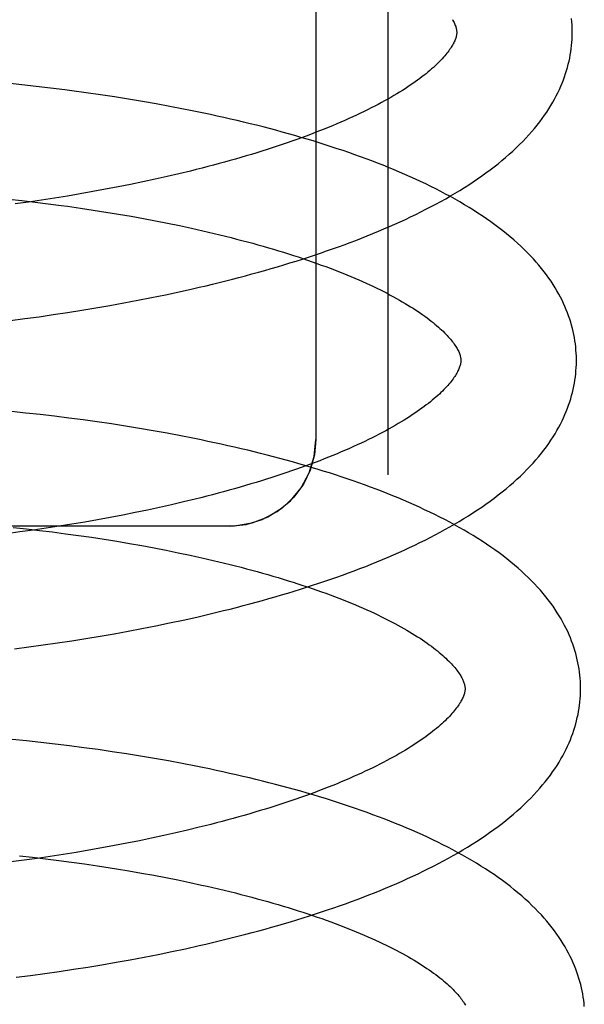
# Model space of a CAD drawing. Header units: inches. Extents: x 0 to 204, y 0 to 132.
# Tile 31 of 99: x 37.3818 to 37.4796, y 50.5795 to 50.7499. Entities that reach past the tile are written whole.
import ezdxf

# ---------------------------------------------------------------- set-up
doc = ezdxf.new("R2010")
doc.units = ezdxf.units.IN
doc.header["$LTSCALE"] = 11.243375
doc.header["$MEASUREMENT"] = 0
doc.linetypes.add('HIDDEN', pattern=[0.2, 0.1, -0.1])
doc.layers.add('DEFAULT_2', color=8, linetype='HIDDEN')

msp = doc.modelspace()

# ---------------------------------------------------------------- linework, layer by layer
at = {"layer": 'DEFAULT_2', "color": 8, "linetype": 'HIDDEN'}
for p, q in [((37.4456, 50.86044), (37.4456, 50.67111)), ((37.4331, 50.85013), (37.4331, 50.67722)), ((37.38224, 50.7386), (37.37975, 50.73886)), ((37.38472, 50.73833), (37.38224, 50.7386)), ((37.3872, 50.73804), (37.38472, 50.73833)), ((37.39336, 50.73723), (37.3909, 50.73757)), ((37.39581, 50.73688), (37.39336, 50.73723)), ((37.39824, 50.73652), (37.39581, 50.73688)), ((37.40067, 50.73613), (37.39824, 50.73652)), ((37.40308, 50.73573), (37.40067, 50.73613)), ((37.40548, 50.73531), (37.40308, 50.73573)), ((37.40786, 50.73487), (37.40548, 50.73531)), ((37.41142, 50.72368), (37.4094, 50.72319)), ((37.40527, 50.72225), (37.40317, 50.7218)), ((37.40735, 50.72272), (37.40527, 50.72225)), ((37.4094, 50.72319), (37.40735, 50.72272)), ((37.39672, 50.72052), (37.39453, 50.72012)), ((37.39889, 50.72093), (37.39672, 50.72052)), ((37.40104, 50.72136), (37.39889, 50.72093)), ((37.40317, 50.7218), (37.40104, 50.72136)), ((37.37996, 50.71882), (37.38224, 50.71857)), ((37.38224, 50.71857), (37.38451, 50.71831)), ((37.38562, 50.71865), (37.38336, 50.71832)), ((37.38787, 50.719), (37.38562, 50.71865)), ((37.3901, 50.71936), (37.38787, 50.719)), ((37.39232, 50.71973), (37.3901, 50.71936)), ((37.39453, 50.72012), (37.39232, 50.71973)), ((37.38336, 50.71832), (37.38109, 50.71801)), ((37.38451, 50.71831), (37.38677, 50.71803)), ((37.39014, 50.71758), (37.39237, 50.71726)), ((37.39237, 50.71726), (37.39459, 50.71693)), ((37.39459, 50.71693), (37.39678, 50.71659)), ((37.39678, 50.71659), (37.39896, 50.71623)), ((37.39896, 50.71623), (37.40112, 50.71586)), ((37.40112, 50.71586), (37.40326, 50.71547)), ((37.40326, 50.71547), (37.40537, 50.71507)), ((37.40537, 50.71507), (37.40746, 50.71466)), ((37.40746, 50.71466), (37.40952, 50.71423)), ((37.40943, 50.70278), (37.41177, 50.7033)), ((37.40229, 50.70131), (37.40469, 50.70178)), ((37.40469, 50.70178), (37.40707, 50.70227)), ((37.40707, 50.70227), (37.40943, 50.70278)), ((37.39258, 50.69959), (37.39503, 50.69999)), ((37.39503, 50.69999), (37.39746, 50.70041)), ((37.39746, 50.70041), (37.39988, 50.70085)), ((37.39988, 50.70085), (37.40229, 50.70131)), ((37.38024, 50.69782), (37.38272, 50.69814)), ((37.38272, 50.69814), (37.3852, 50.69848)), ((37.3852, 50.69848), (37.38767, 50.69883)), ((37.38767, 50.69883), (37.39013, 50.6992)), ((37.39013, 50.6992), (37.39258, 50.69959)), ((37.38292, 50.68181), (37.38044, 50.68207)), ((37.38541, 50.68154), (37.38292, 50.68181)), ((37.38788, 50.68125), (37.38541, 50.68154)), ((37.39036, 50.68094), (37.38788, 50.68125)), ((37.39282, 50.68062), (37.39036, 50.68094)), ((37.39527, 50.68027), (37.39282, 50.68062)), ((37.39772, 50.67991), (37.39527, 50.68027)), ((37.40015, 50.67954), (37.39772, 50.67991)), ((37.40257, 50.67914), (37.40015, 50.67954)), ((37.40498, 50.67873), (37.40257, 50.67914)), ((37.40737, 50.6783), (37.40498, 50.67873)), ((37.40974, 50.67786), (37.40737, 50.6783)), ((37.40815, 50.66594), (37.40607, 50.66548)), ((37.4102, 50.66642), (37.40815, 50.66594)), ((37.41222, 50.66691), (37.4102, 50.66642)), ((37.39969, 50.66415), (37.39752, 50.66374)), ((37.40184, 50.66458), (37.39969, 50.66415)), ((37.40397, 50.66502), (37.40184, 50.66458)), ((37.40607, 50.66548), (37.40397, 50.66502)), ((37.3909, 50.66258), (37.38866, 50.66222)), ((37.39312, 50.66295), (37.3909, 50.66258)), ((37.39533, 50.66334), (37.39312, 50.66295)), ((37.39752, 50.66374), (37.39533, 50.66334)), ((37.4181, 50.66222), (37.1981, 50.66222)), ((37.38189, 50.66123), (37.37961, 50.66093)), ((37.38073, 50.66202), (37.38302, 50.66177)), ((37.38416, 50.66154), (37.38189, 50.66123)), ((37.38302, 50.66177), (37.38529, 50.66151)), ((37.38642, 50.66187), (37.38416, 50.66154)), ((37.38529, 50.66151), (37.38755, 50.66123)), ((37.38866, 50.66222), (37.38642, 50.66187)), ((37.38755, 50.66123), (37.3898, 50.66093)), ((37.3898, 50.66093), (37.39204, 50.66062)), ((37.39204, 50.66062), (37.39426, 50.6603)), ((37.39426, 50.6603), (37.39647, 50.65996)), ((37.39647, 50.65996), (37.39866, 50.65961)), ((37.39866, 50.65961), (37.40083, 50.65924)), ((37.40083, 50.65924), (37.40298, 50.65886)), ((37.40298, 50.65886), (37.4051, 50.65847)), ((37.4051, 50.65847), (37.40721, 50.65806)), ((37.40721, 50.65806), (37.40928, 50.65764)), ((37.40541, 50.64499), (37.40779, 50.64548)), ((37.40779, 50.64548), (37.41015, 50.64599)), ((37.41015, 50.64599), (37.41249, 50.64651)), ((37.39575, 50.6432), (37.39818, 50.64362)), ((37.39818, 50.64362), (37.40061, 50.64406)), ((37.40061, 50.64406), (37.40301, 50.64452)), ((37.40301, 50.64452), (37.40541, 50.64499)), ((37.38592, 50.64169), (37.38839, 50.64204)), ((37.38839, 50.64204), (37.39085, 50.64241)), ((37.39085, 50.64241), (37.3933, 50.6428)), ((37.3933, 50.6428), (37.39575, 50.6432)), ((37.38096, 50.64103), (37.38344, 50.64135)), ((37.38344, 50.64135), (37.38592, 50.64169)), ((37.38301, 50.62509), (37.38052, 50.62534)), ((37.38551, 50.62482), (37.38301, 50.62509)), ((37.388, 50.62453), (37.38551, 50.62482)), ((37.39048, 50.62423), (37.388, 50.62453)), ((37.39296, 50.6239), (37.39048, 50.62423)), ((37.39542, 50.62356), (37.39296, 50.6239)), ((37.39788, 50.62321), (37.39542, 50.62356)), ((37.40033, 50.62283), (37.39788, 50.62321)), ((37.40276, 50.62244), (37.40033, 50.62283)), ((37.40518, 50.62203), (37.40276, 50.62244)), ((37.40758, 50.6216), (37.40518, 50.62203)), ((37.40997, 50.62116), (37.40758, 50.6216)), ((37.41092, 50.60963), (37.40887, 50.60915)), ((37.41294, 50.61012), (37.41092, 50.60963)), ((37.40256, 50.60779), (37.40041, 50.60736)), ((37.40468, 50.60823), (37.40256, 50.60779)), ((37.40679, 50.60869), (37.40468, 50.60823)), ((37.40887, 50.60915), (37.40679, 50.60869)), ((37.39384, 50.60616), (37.39162, 50.60579)), ((37.39605, 50.60655), (37.39384, 50.60616)), ((37.39824, 50.60695), (37.39605, 50.60655)), ((37.40041, 50.60736), (37.39824, 50.60695)), ((37.3826, 50.60444), (37.38033, 50.60414)), ((37.3818, 50.60519), (37.38408, 50.60494)), ((37.38487, 50.60475), (37.3826, 50.60444)), ((37.38408, 50.60494), (37.38634, 50.60468)), ((37.38713, 50.60508), (37.38487, 50.60475)), ((37.38634, 50.60468), (37.3886, 50.60439)), ((37.38938, 50.60543), (37.38713, 50.60508)), ((37.3886, 50.60439), (37.39084, 50.6041)), ((37.39162, 50.60579), (37.38938, 50.60543)), ((37.39084, 50.6041), (37.39307, 50.60379)), ((37.39307, 50.60379), (37.39529, 50.60346)), ((37.39858, 50.60295), (37.40075, 50.60259)), ((37.40075, 50.60259), (37.40291, 50.60221)), ((37.40291, 50.60221), (37.40504, 50.60182)), ((37.40504, 50.60182), (37.40714, 50.60142)), ((37.40714, 50.60142), (37.40922, 50.60101)), ((37.40922, 50.60101), (37.41128, 50.60058)), ((37.40818, 50.58862), (37.41055, 50.58912)), ((37.41055, 50.58912), (37.4129, 50.58965)), ((37.40097, 50.5872), (37.40338, 50.58766)), ((37.40338, 50.58766), (37.40579, 50.58813)), ((37.40579, 50.58813), (37.40818, 50.58862)), ((37.39117, 50.58556), (37.39364, 50.58594)), ((37.39364, 50.58594), (37.39609, 50.58635)), ((37.39609, 50.58635), (37.39853, 50.58677)), ((37.39853, 50.58677), (37.40097, 50.5872)), ((37.38125, 50.58419), (37.38374, 50.5845)), ((37.38374, 50.5845), (37.38622, 50.58484)), ((37.38622, 50.58484), (37.3887, 50.58519)), ((37.3887, 50.58519), (37.39117, 50.58556))]:
    msp.add_line(p, q, dxfattribs=at)
for points in [[(37.45675, 50.74991), (37.45685, 50.74973), (37.45695, 50.74954), (37.45704, 50.74937), (37.45713, 50.74919), (37.4572, 50.74903), (37.45726, 50.74887), (37.45732, 50.74872), (37.45736, 50.74858), (37.4574, 50.74844), (37.45743, 50.74831), (37.45746, 50.74818), (37.45748, 50.74806), (37.45749, 50.74794), (37.4575, 50.74783), (37.4575, 50.74772)], [(37.4775, 50.74798), (37.47749, 50.74843), (37.47747, 50.74897), (37.47743, 50.74951), (37.47738, 50.75005)], [(37.4575, 50.74772), (37.4575, 50.74762), (37.4575, 50.7475), (37.45748, 50.74737), (37.45747, 50.74725), (37.45744, 50.74712), (37.45741, 50.74699), (37.45738, 50.74685), (37.45733, 50.7467), (37.45728, 50.74654), (37.45722, 50.74638), (37.45715, 50.74621), (37.45707, 50.74604), (37.45699, 50.74586), (37.45689, 50.74568), (37.45679, 50.74549), (37.45667, 50.7453), (37.45655, 50.7451), (37.45642, 50.7449), (37.45628, 50.74469), (37.45613, 50.74448), (37.45597, 50.74427), (37.4558, 50.74405), (37.45561, 50.74382), (37.45542, 50.74359), (37.45522, 50.74336), (37.455, 50.74312), (37.45477, 50.74288), (37.45453, 50.74263), (37.45428, 50.74238), (37.45402, 50.74212), (37.45375, 50.74186), (37.45346, 50.7416), (37.45316, 50.74134), (37.45285, 50.74107), (37.45253, 50.7408), (37.45219, 50.74052), (37.45184, 50.74025), (37.45148, 50.73996), (37.4511, 50.73968), (37.45071, 50.7394), (37.45031, 50.73911), (37.44989, 50.73882), (37.44947, 50.73852), (37.44902, 50.73823), (37.44857, 50.73793), (37.4481, 50.73764), (37.44762, 50.73734), (37.44713, 50.73704), (37.44662, 50.73673), (37.4461, 50.73643), (37.44557, 50.73613), (37.44502, 50.73582), (37.44446, 50.73552), (37.44388, 50.73521), (37.4433, 50.7349), (37.4427, 50.73459), (37.44208, 50.73429), (37.44146, 50.73398), (37.44082, 50.73367), (37.44017, 50.73337), (37.43951, 50.73306), (37.43883, 50.73275), (37.43814, 50.73245), (37.43744, 50.73214), (37.43673, 50.73184), (37.43601, 50.73153), (37.43527, 50.73123), (37.43453, 50.73093), (37.43377, 50.73063), (37.43299, 50.73033), (37.43221, 50.73003), (37.43142, 50.72973), (37.43061, 50.72943), (37.4298, 50.72914), (37.42897, 50.72885), (37.42813, 50.72856), (37.42728, 50.72827), (37.42643, 50.72798), (37.42556, 50.72769), (37.42468, 50.72741), (37.42379, 50.72713), (37.42289, 50.72685), (37.42199, 50.72657), (37.42107, 50.7263), (37.42014, 50.72602), (37.41921, 50.72575), (37.41826, 50.72549), (37.41731, 50.72522), (37.41635, 50.72496), (37.41538, 50.7247), (37.4144, 50.72444), (37.41342, 50.72418), (37.41242, 50.72393), (37.41142, 50.72368)], [(37.41177, 50.7033), (37.41294, 50.70357), (37.4141, 50.70384), (37.41525, 50.70412), (37.4164, 50.7044), (37.41754, 50.70469), (37.41868, 50.70498), (37.41981, 50.70527), (37.42094, 50.70557), (37.42206, 50.70587), (37.42317, 50.70618), (37.42428, 50.70649), (37.42538, 50.70681), (37.42647, 50.70713), (37.42756, 50.70745), (37.42864, 50.70778), (37.42972, 50.70811), (37.43078, 50.70845), (37.43184, 50.70879), (37.43289, 50.70914), (37.43394, 50.70949), (37.43497, 50.70985), (37.436, 50.71021), (37.43702, 50.71057), (37.43803, 50.71094), (37.43904, 50.71131), (37.44003, 50.71169), (37.44102, 50.71207), (37.442, 50.71246), (37.44297, 50.71286), (37.44394, 50.71325), (37.44489, 50.71366), (37.44584, 50.71406), (37.44677, 50.71448), (37.4477, 50.7149), (37.44861, 50.71532), (37.44952, 50.71575), (37.45042, 50.71618), (37.45131, 50.71662), (37.45218, 50.71707), (37.45305, 50.71752), (37.45391, 50.71797), (37.45476, 50.71843), (37.45559, 50.7189), (37.45641, 50.71937), (37.45723, 50.71985), (37.45803, 50.72034), (37.45882, 50.72083), (37.45959, 50.72132), (37.46036, 50.72182), (37.46111, 50.72233), (37.46185, 50.72285), (37.46257, 50.72336), (37.46328, 50.72389), (37.46397, 50.72442), (37.46465, 50.72495), (37.46532, 50.72549), (37.46596, 50.72604), (37.4666, 50.72659), (37.46721, 50.72714), (37.4678, 50.7277), (37.46838, 50.72826), (37.46894, 50.72882), (37.46948, 50.72938), (37.46999, 50.72994), (37.47049, 50.73051), (37.47097, 50.73107), (37.47143, 50.73164), (37.47188, 50.7322), (37.4723, 50.73277), (37.4727, 50.73333), (37.47309, 50.73389), (37.47345, 50.73446), (37.4738, 50.73502), (37.47413, 50.73558), (37.47444, 50.73613), (37.47474, 50.73669), (37.47501, 50.73724), (37.47527, 50.73779), (37.47552, 50.73834), (37.47575, 50.73889), (37.47596, 50.73944), (37.47616, 50.73998), (37.47635, 50.74053), (37.47652, 50.74107), (37.47667, 50.74161), (37.47682, 50.74215), (37.47694, 50.74269), (37.47706, 50.74323), (37.47716, 50.74377), (37.47725, 50.74431), (37.47732, 50.74485), (37.47739, 50.74539), (37.47743, 50.74592), (37.47747, 50.74646), (37.47749, 50.747), (37.4775, 50.74753), (37.4775, 50.74798)], [(37.3909, 50.73757), (37.38967, 50.73773), (37.3872, 50.73804)], [(37.47822, 50.69119), (37.47821, 50.69164), (37.47819, 50.69217), (37.47815, 50.69271), (37.4781, 50.69324), (37.47804, 50.69378), (37.47796, 50.69431), (37.47787, 50.69485), (37.47777, 50.69538), (37.47766, 50.69592), (37.47753, 50.69646), (37.47739, 50.69699), (37.47723, 50.69753), (37.47706, 50.69807), (37.47688, 50.69861), (37.47668, 50.69915), (37.47647, 50.69969), (37.47624, 50.70023), (37.47599, 50.70077), (37.47574, 50.70131), (37.47546, 50.70186), (37.47517, 50.7024), (37.47486, 50.70295), (37.47453, 50.7035), (37.47419, 50.70405), (37.47383, 50.7046), (37.47345, 50.70515), (37.47305, 50.70571), (37.47263, 50.70626), (37.4722, 50.70681), (37.47174, 50.70737), (37.47127, 50.70792), (37.47077, 50.70847), (37.47026, 50.70902), (37.46972, 50.70958), (37.46917, 50.71012), (37.4686, 50.71067), (37.46801, 50.71122), (37.4674, 50.71176), (37.46677, 50.71229), (37.46613, 50.71282), (37.46547, 50.71335), (37.46479, 50.71388), (37.4641, 50.71439), (37.46339, 50.7149), (37.46267, 50.71541), (37.46193, 50.71591), (37.46118, 50.71641), (37.46042, 50.7169), (37.45964, 50.71738), (37.45885, 50.71786), (37.45805, 50.71833), (37.45724, 50.71879), (37.45641, 50.71925), (37.45558, 50.7197), (37.45473, 50.72015), (37.45387, 50.72059), (37.453, 50.72102), (37.45213, 50.72145), (37.45124, 50.72187), (37.45034, 50.72229), (37.44943, 50.7227), (37.44851, 50.7231), (37.44759, 50.7235), (37.44665, 50.7239), (37.44571, 50.72428), (37.44475, 50.72467), (37.44379, 50.72505), (37.44282, 50.72542), (37.44184, 50.72579), (37.44085, 50.72615), (37.43985, 50.72651), (37.43884, 50.72686), (37.43783, 50.72721), (37.43681, 50.72755), (37.43578, 50.72789), (37.43474, 50.72823), (37.4337, 50.72855), (37.43265, 50.72888), (37.43159, 50.7292), (37.43052, 50.72951), (37.42945, 50.72982), (37.42837, 50.73013), (37.42728, 50.73043), (37.42618, 50.73073), (37.42508, 50.73102), (37.42398, 50.73131), (37.42286, 50.73159), (37.42174, 50.73187), (37.42061, 50.73214), (37.41948, 50.73241), (37.41834, 50.73268), (37.4172, 50.73294), (37.41605, 50.7332), (37.41489, 50.73345), (37.41373, 50.7337), (37.41257, 50.73394), (37.4114, 50.73418), (37.41022, 50.73441), (37.40786, 50.73487)], [(37.38677, 50.71803), (37.38902, 50.71773), (37.39014, 50.71758)], [(37.40952, 50.71423), (37.41156, 50.71379), (37.41256, 50.71357), (37.41356, 50.71334), (37.41455, 50.71311), (37.41554, 50.71288), (37.41651, 50.71265), (37.41748, 50.71241), (37.41844, 50.71217), (37.41939, 50.71192), (37.42033, 50.71168), (37.42126, 50.71143), (37.42218, 50.71118), (37.4231, 50.71092), (37.424, 50.71067), (37.4249, 50.71041), (37.42578, 50.71015), (37.42666, 50.70988), (37.42752, 50.70962), (37.42838, 50.70935), (37.42922, 50.70908), (37.43006, 50.70881), (37.43088, 50.70853), (37.43169, 50.70826), (37.43249, 50.70798), (37.43328, 50.7077), (37.43406, 50.70742), (37.43483, 50.70714), (37.43558, 50.70686), (37.43633, 50.70657), (37.43706, 50.70629), (37.43778, 50.706), (37.43848, 50.70571), (37.43918, 50.70543), (37.43986, 50.70514), (37.44053, 50.70485), (37.44119, 50.70456), (37.44183, 50.70426), (37.44247, 50.70397), (37.44309, 50.70368), (37.44369, 50.70339), (37.44429, 50.7031), (37.44487, 50.70281), (37.44544, 50.70252), (37.44599, 50.70222), (37.44653, 50.70193), (37.44706, 50.70164), (37.44758, 50.70135), (37.44808, 50.70107), (37.44857, 50.70078), (37.44904, 50.70049), (37.44951, 50.70021), (37.44996, 50.69993), (37.45039, 50.69964), (37.45081, 50.69936), (37.45122, 50.69909), (37.45162, 50.69881), (37.452, 50.69854), (37.45237, 50.69827), (37.45273, 50.698), (37.45307, 50.69773), (37.4534, 50.69747), (37.45372, 50.69721), (37.45403, 50.69695), (37.45432, 50.69669), (37.4546, 50.69644), (37.45487, 50.69619), (37.45513, 50.69595), (37.45537, 50.69571), (37.4556, 50.69547), (37.45582, 50.69524), (37.45603, 50.69501), (37.45623, 50.69479), (37.45642, 50.69457), (37.4566, 50.69435), (37.45676, 50.69414), (37.45692, 50.69393), (37.45707, 50.69373), (37.4572, 50.69353), (37.45733, 50.69334), (37.45745, 50.69315), (37.45756, 50.69296), (37.45766, 50.69278), (37.45775, 50.6926), (37.45784, 50.69243), (37.45791, 50.69226), (37.45797, 50.6921), (37.45803, 50.69194), (37.45808, 50.6918), (37.45812, 50.69166), (37.45815, 50.69152), (37.45818, 50.6914), (37.4582, 50.69127), (37.45821, 50.69115), (37.45822, 50.69104), (37.45822, 50.69093)], [(37.45822, 50.69093), (37.45822, 50.69083), (37.45822, 50.69071), (37.45821, 50.6906), (37.45819, 50.69047), (37.45817, 50.69035), (37.45814, 50.69022), (37.4581, 50.69008), (37.45806, 50.68993), (37.45801, 50.68978), (37.45795, 50.68962), (37.45788, 50.68945), (37.45781, 50.68928), (37.45772, 50.6891), (37.45763, 50.68892), (37.45752, 50.68873), (37.45741, 50.68853), (37.45729, 50.68833), (37.45716, 50.68813), (37.45702, 50.68793), (37.45687, 50.68771), (37.45671, 50.6875), (37.45654, 50.68728), (37.45636, 50.68706), (37.45616, 50.68683), (37.45596, 50.68659), (37.45575, 50.68635), (37.45552, 50.68611), (37.45528, 50.68586), (37.45503, 50.68561), (37.45477, 50.68536), (37.4545, 50.6851), (37.45421, 50.68484), (37.45391, 50.68458), (37.4536, 50.68431), (37.45328, 50.68404), (37.45294, 50.68376), (37.4526, 50.68348), (37.45223, 50.6832), (37.45186, 50.68292), (37.45147, 50.68263), (37.45107, 50.68234), (37.45065, 50.68205), (37.45023, 50.68176), (37.44979, 50.68147), (37.44933, 50.68117), (37.44887, 50.68087), (37.44839, 50.68057), (37.4479, 50.68027), (37.44739, 50.67997), (37.44687, 50.67967), (37.44634, 50.67937), (37.44579, 50.67906), (37.44523, 50.67875), (37.44466, 50.67845), (37.44407, 50.67814), (37.44347, 50.67783), (37.44286, 50.67752), (37.44224, 50.67722), (37.4416, 50.67691), (37.44095, 50.6766), (37.44029, 50.6763), (37.43961, 50.67599), (37.43893, 50.67568), (37.43823, 50.67538), (37.43752, 50.67507), (37.43679, 50.67477), (37.43606, 50.67447), (37.43531, 50.67416), (37.43455, 50.67386), (37.43378, 50.67356), (37.433, 50.67326), (37.43221, 50.67296), (37.4314, 50.67267), (37.43059, 50.67237), (37.42976, 50.67208), (37.42892, 50.67179), (37.42808, 50.6715), (37.42722, 50.67121), (37.42635, 50.67093), (37.42547, 50.67064), (37.42458, 50.67036), (37.42369, 50.67008), (37.42278, 50.6698), (37.42186, 50.66953), (37.42094, 50.66925), (37.42, 50.66898), (37.41906, 50.66872), (37.41811, 50.66845), (37.41715, 50.66819), (37.41618, 50.66793), (37.4152, 50.66767), (37.41422, 50.66741), (37.41322, 50.66716), (37.41222, 50.66691)], [(37.41249, 50.64651), (37.41366, 50.64678), (37.41481, 50.64705), (37.41597, 50.64733), (37.41712, 50.64761), (37.41826, 50.64789), (37.4194, 50.64818), (37.42053, 50.64848), (37.42166, 50.64878), (37.42278, 50.64908), (37.42389, 50.64939), (37.425, 50.6497), (37.4261, 50.65001), (37.42719, 50.65033), (37.42828, 50.65066), (37.42936, 50.65099), (37.43043, 50.65132), (37.4315, 50.65166), (37.43256, 50.652), (37.43361, 50.65235), (37.43465, 50.6527), (37.43569, 50.65305), (37.43672, 50.65341), (37.43774, 50.65378), (37.43875, 50.65415), (37.43975, 50.65452), (37.44075, 50.6549), (37.44174, 50.65528), (37.44272, 50.65567), (37.44369, 50.65606), (37.44465, 50.65646), (37.44561, 50.65686), (37.44655, 50.65727), (37.44749, 50.65768), (37.44841, 50.6581), (37.44933, 50.65853), (37.45024, 50.65895), (37.45113, 50.65939), (37.45202, 50.65983), (37.4529, 50.66027), (37.45377, 50.66072), (37.45462, 50.66118), (37.45547, 50.66164), (37.4563, 50.6621), (37.45713, 50.66258), (37.45794, 50.66306), (37.45874, 50.66354), (37.45953, 50.66403), (37.46031, 50.66453), (37.46108, 50.66503), (37.46183, 50.66554), (37.46257, 50.66605), (37.46329, 50.66657), (37.464, 50.6671), (37.46469, 50.66763), (37.46537, 50.66816), (37.46604, 50.6687), (37.46668, 50.66925), (37.46731, 50.6698), (37.46793, 50.67035), (37.46852, 50.6709), (37.4691, 50.67146), (37.46966, 50.67202), (37.4702, 50.67259), (37.47072, 50.67315), (37.47122, 50.67372), (37.4717, 50.67428), (37.47216, 50.67485), (37.4726, 50.67541), (37.47302, 50.67598), (37.47342, 50.67654), (37.47381, 50.67711), (37.47417, 50.67767), (37.47452, 50.67823), (37.47485, 50.67879), (37.47516, 50.67934), (37.47546, 50.6799), (37.47573, 50.68045), (37.476, 50.681), (37.47624, 50.68155), (37.47647, 50.6821), (37.47668, 50.68265), (37.47688, 50.68319), (37.47707, 50.68374), (37.47724, 50.68428), (37.47739, 50.68482), (37.47754, 50.68536), (37.47766, 50.6859), (37.47778, 50.68644), (37.47788, 50.68698), (37.47797, 50.68752), (37.47804, 50.68806), (37.47811, 50.6886), (37.47815, 50.68913), (37.47819, 50.68967), (37.47821, 50.69021), (37.47822, 50.69074), (37.47822, 50.69119)], [(37.47894, 50.63439), (37.47893, 50.63485), (37.47891, 50.63538), (37.47887, 50.63592), (37.47882, 50.63645), (37.47876, 50.63699), (37.47868, 50.63752), (37.47859, 50.63806), (37.47849, 50.6386), (37.47838, 50.63913), (37.47825, 50.63967), (37.47811, 50.64021), (37.47795, 50.64074), (37.47778, 50.64128), (37.4776, 50.64182), (37.4774, 50.64236), (37.47719, 50.6429), (37.47696, 50.64344), (37.47671, 50.64398), (37.47645, 50.64453), (37.47618, 50.64507), (37.47589, 50.64562), (37.47558, 50.64617), (37.47525, 50.64671), (37.47491, 50.64726), (37.47455, 50.64781), (37.47417, 50.64836), (37.47377, 50.64892), (37.47335, 50.64947), (37.47292, 50.65002), (37.47246, 50.65058), (37.47199, 50.65113), (37.47149, 50.65168), (37.47098, 50.65223), (37.47045, 50.65278), (37.46989, 50.65333), (37.46932, 50.65388), (37.46873, 50.65442), (37.46813, 50.65496), (37.4675, 50.6555), (37.46686, 50.65603), (37.4662, 50.65656), (37.46552, 50.65708), (37.46483, 50.6576), (37.46412, 50.65811), (37.4634, 50.65862), (37.46266, 50.65912), (37.46191, 50.65961), (37.46114, 50.6601), (37.46036, 50.66059), (37.45957, 50.66106), (37.45877, 50.66154), (37.45795, 50.662), (37.45713, 50.66246), (37.45629, 50.66291), (37.45544, 50.66336), (37.45459, 50.6638), (37.45372, 50.66423), (37.45284, 50.66466), (37.45195, 50.66508), (37.45105, 50.6655), (37.45015, 50.66591), (37.44923, 50.66631), (37.4483, 50.66671), (37.44736, 50.66711), (37.44642, 50.6675), (37.44546, 50.66788), (37.4445, 50.66826), (37.44353, 50.66863), (37.44255, 50.669), (37.44156, 50.66936), (37.44056, 50.66972), (37.43955, 50.67007), (37.43854, 50.67042), (37.43752, 50.67077), (37.43649, 50.6711), (37.43545, 50.67144), (37.43441, 50.67177), (37.43336, 50.67209), (37.4323, 50.67241), (37.43123, 50.67273), (37.43015, 50.67304), (37.42907, 50.67334), (37.42798, 50.67364), (37.42689, 50.67394), (37.42579, 50.67423), (37.42468, 50.67452), (37.42356, 50.6748), (37.42244, 50.67508), (37.42132, 50.67536), (37.42018, 50.67563), (37.41904, 50.67589), (37.4179, 50.67615), (37.41675, 50.67641), (37.41559, 50.67666), (37.41443, 50.67691), (37.41327, 50.67715), (37.4121, 50.67739), (37.40974, 50.67786)], [(37.4181, 50.66222), (37.42104, 50.66251), (37.42385, 50.66336), (37.42644, 50.66475), (37.42871, 50.66661), (37.43057, 50.66888), (37.43196, 50.67147), (37.43281, 50.67429), (37.4331, 50.67722)], [(37.4331, 50.67722), (37.43287, 50.67456), (37.43214, 50.67193), (37.43095, 50.66948), (37.42932, 50.66726), (37.42726, 50.66533), (37.42481, 50.6638), (37.42204, 50.66274), (37.41906, 50.66225), (37.4181, 50.66222)], [(37.40928, 50.65764), (37.41133, 50.65721), (37.41235, 50.65699), (37.41335, 50.65676), (37.41435, 50.65654), (37.41534, 50.65631), (37.41633, 50.65607), (37.4173, 50.65584), (37.41827, 50.6556), (37.41923, 50.65536), (37.42018, 50.65511), (37.42112, 50.65487), (37.42205, 50.65462), (37.42297, 50.65437), (37.42389, 50.65411), (37.42479, 50.65386), (37.42569, 50.6536), (37.42657, 50.65333), (37.42744, 50.65307), (37.42831, 50.6528), (37.42916, 50.65254), (37.43001, 50.65227), (37.43084, 50.65199), (37.43166, 50.65172), (37.43248, 50.65144), (37.43328, 50.65117), (37.43407, 50.65089), (37.43485, 50.65061), (37.43561, 50.65033), (37.43637, 50.65004), (37.43711, 50.64976), (37.43784, 50.64947), (37.43856, 50.64919), (37.43926, 50.6489), (37.43996, 50.64861), (37.44064, 50.64832), (37.44131, 50.64803), (37.44197, 50.64774), (37.44261, 50.64745), (37.44324, 50.64716), (37.44386, 50.64686), (37.44447, 50.64657), (37.44506, 50.64628), (37.44564, 50.64599), (37.44621, 50.6457), (37.44676, 50.6454), (37.44731, 50.64511), (37.44783, 50.64482), (37.44835, 50.64454), (37.44885, 50.64425), (37.44933, 50.64396), (37.44981, 50.64368), (37.45027, 50.64339), (37.45071, 50.64311), (37.45115, 50.64283), (37.45157, 50.64255), (37.45198, 50.64227), (37.45238, 50.64199), (37.45276, 50.64172), (37.45313, 50.64145), (37.45348, 50.64118), (37.45383, 50.64091), (37.45416, 50.64065), (37.45447, 50.64039), (37.45478, 50.64013), (37.45507, 50.63988), (37.45535, 50.63963), (37.45562, 50.63938), (37.45587, 50.63913), (37.45612, 50.63889), (37.45635, 50.63866), (37.45657, 50.63842), (37.45678, 50.63819), (37.45698, 50.63797), (37.45716, 50.63775), (37.45734, 50.63754), (37.4575, 50.63732), (37.45766, 50.63712), (37.4578, 50.63692), (37.45794, 50.63672), (37.45807, 50.63652), (37.45819, 50.63633), (37.45829, 50.63614), (37.45839, 50.63596), (37.45848, 50.63578), (37.45857, 50.63561), (37.45864, 50.63545), (37.4587, 50.63529), (37.45876, 50.63514), (37.4588, 50.63499), (37.45884, 50.63486), (37.45887, 50.63472), (37.4589, 50.6346), (37.45892, 50.63448), (37.45893, 50.63436), (37.45894, 50.63425), (37.45894, 50.63414)], [(37.4129, 50.58965), (37.41407, 50.58992), (37.41523, 50.59019), (37.41639, 50.59046), (37.41755, 50.59075), (37.41869, 50.59103), (37.41984, 50.59132), (37.42097, 50.59161), (37.4221, 50.59191), (37.42323, 50.59222), (37.42435, 50.59252), (37.42546, 50.59283), (37.42656, 50.59315), (37.42766, 50.59347), (37.42875, 50.59379), (37.42984, 50.59412), (37.43092, 50.59446), (37.43199, 50.59479), (37.43305, 50.59514), (37.43411, 50.59548), (37.43516, 50.59583), (37.4362, 50.59619), (37.43723, 50.59655), (37.43826, 50.59691), (37.43927, 50.59728), (37.44028, 50.59766), (37.44128, 50.59804), (37.44228, 50.59842), (37.44326, 50.59881), (37.44424, 50.5992), (37.4452, 50.5996), (37.44616, 50.6), (37.44711, 50.60041), (37.44805, 50.60082), (37.44898, 50.60124), (37.4499, 50.60167), (37.45081, 50.60209), (37.45171, 50.60253), (37.45261, 50.60297), (37.45349, 50.60341), (37.45436, 50.60386), (37.45522, 50.60432), (37.45607, 50.60478), (37.45691, 50.60525), (37.45774, 50.60572), (37.45855, 50.6062), (37.45936, 50.60669), (37.46015, 50.60718), (37.46094, 50.60768), (37.46171, 50.60818), (37.46246, 50.60869), (37.4632, 50.60921), (37.46393, 50.60973), (37.46465, 50.61025), (37.46535, 50.61079), (37.46603, 50.61132), (37.4667, 50.61187), (37.46735, 50.61241), (37.46798, 50.61296), (37.4686, 50.61351), (37.4692, 50.61407), (37.46977, 50.61463), (37.47033, 50.61519), (37.47087, 50.61575), (37.47139, 50.61632), (37.4719, 50.61688), (37.47238, 50.61745), (37.47284, 50.61801), (37.47328, 50.61858), (37.47371, 50.61914), (37.47411, 50.61971), (37.4745, 50.62027), (37.47487, 50.62083), (37.47522, 50.6214), (37.47555, 50.62196), (37.47586, 50.62251), (37.47616, 50.62307), (37.47644, 50.62363), (37.4767, 50.62418), (37.47695, 50.62473), (37.47718, 50.62528), (37.4774, 50.62583), (37.4776, 50.62638), (37.47778, 50.62692), (37.47795, 50.62747), (37.47811, 50.62801), (37.47825, 50.62856), (37.47838, 50.6291), (37.4785, 50.62964), (37.4786, 50.63018), (37.47869, 50.63072), (37.47876, 50.63126), (37.47882, 50.6318), (37.47887, 50.63234), (37.47891, 50.63287), (37.47893, 50.63341), (37.47894, 50.63395), (37.47894, 50.63439)], [(37.45894, 50.63414), (37.45894, 50.63404), (37.45894, 50.63392), (37.45893, 50.6338), (37.45891, 50.63368), (37.45889, 50.63356), (37.45886, 50.63343), (37.45882, 50.63329), (37.45878, 50.63314), (37.45873, 50.63299), (37.45867, 50.63283), (37.4586, 50.63266), (37.45853, 50.63249), (37.45844, 50.63231), (37.45835, 50.63212), (37.45824, 50.63193), (37.45813, 50.63174), (37.45801, 50.63154), (37.45788, 50.63134), (37.45774, 50.63113), (37.45759, 50.63092), (37.45743, 50.63071), (37.45726, 50.63049), (37.45708, 50.63026), (37.45688, 50.63004), (37.45668, 50.6298), (37.45647, 50.62956), (37.45624, 50.62932), (37.456, 50.62907), (37.45575, 50.62882), (37.45549, 50.62857), (37.45522, 50.62831), (37.45493, 50.62805), (37.45463, 50.62778), (37.45432, 50.62752), (37.454, 50.62724), (37.45367, 50.62697), (37.45332, 50.62669), (37.45295, 50.62641), (37.45258, 50.62613), (37.45219, 50.62584), (37.45179, 50.62555), (37.45137, 50.62526), (37.45095, 50.62497), (37.45051, 50.62467), (37.45005, 50.62438), (37.44959, 50.62408), (37.44911, 50.62378), (37.44862, 50.62348), (37.44811, 50.62318), (37.44759, 50.62288), (37.44706, 50.62257), (37.44651, 50.62227), (37.44595, 50.62196), (37.44538, 50.62166), (37.44479, 50.62135), (37.44419, 50.62104), (37.44358, 50.62073), (37.44296, 50.62043), (37.44232, 50.62012), (37.44167, 50.61981), (37.44101, 50.6195), (37.44033, 50.6192), (37.43965, 50.61889), (37.43895, 50.61859), (37.43824, 50.61828), (37.43751, 50.61798), (37.43678, 50.61767), (37.43603, 50.61737), (37.43527, 50.61707), (37.4345, 50.61677), (37.43372, 50.61647), (37.43293, 50.61617), (37.43212, 50.61588), (37.43131, 50.61558), (37.43048, 50.61529), (37.42964, 50.615), (37.4288, 50.61471), (37.42794, 50.61442), (37.42707, 50.61413), (37.42619, 50.61385), (37.4253, 50.61357), (37.42441, 50.61329), (37.4235, 50.61301), (37.42258, 50.61274), (37.42166, 50.61246), (37.42072, 50.61219), (37.41978, 50.61192), (37.41883, 50.61166), (37.41787, 50.6114), (37.4169, 50.61113), (37.41592, 50.61088), (37.41493, 50.61062), (37.41394, 50.61037), (37.41294, 50.61012)], [(37.47959, 50.57913), (37.47954, 50.57967), (37.47948, 50.58021), (37.4794, 50.58075), (37.47931, 50.58129), (37.47921, 50.58182), (37.47909, 50.58236), (37.47896, 50.5829), (37.47882, 50.58344), (37.47866, 50.58398), (37.47849, 50.58452), (37.47831, 50.58506), (37.47811, 50.5856), (37.47789, 50.58615), (37.47766, 50.58669), (37.47741, 50.58724), (37.47715, 50.58778), (37.47687, 50.58833), (37.47658, 50.58888), (37.47627, 50.58943), (37.47594, 50.58998), (37.47559, 50.59053), (37.47523, 50.59108), (37.47484, 50.59164), (37.47444, 50.59219), (37.47402, 50.59275), (37.47358, 50.5933), (37.47312, 50.59386), (37.47264, 50.59441), (37.47215, 50.59496), (37.47163, 50.59552), (37.47109, 50.59607), (37.47053, 50.59662), (37.46996, 50.59717), (37.46936, 50.59771), (37.46875, 50.59826), (37.46811, 50.59879), (37.46747, 50.59933), (37.4668, 50.59986), (37.46611, 50.60038), (37.46542, 50.6009), (37.4647, 50.60142), (37.46397, 50.60193), (37.46323, 50.60243), (37.46247, 50.60292), (37.4617, 50.60341), (37.46092, 50.6039), (37.46012, 50.60437), (37.45931, 50.60485), (37.4585, 50.60531), (37.45766, 50.60577), (37.45682, 50.60622), (37.45597, 50.60667), (37.45511, 50.60711), (37.45423, 50.60754), (37.45335, 50.60797), (37.45245, 50.60839), (37.45155, 50.60881), (37.45063, 50.60922), (37.44971, 50.60963), (37.44877, 50.61003), (37.44783, 50.61042), (37.44688, 50.61081), (37.44592, 50.61119), (37.44495, 50.61157), (37.44397, 50.61195), (37.44298, 50.61231), (37.44199, 50.61268), (37.44098, 50.61304), (37.43997, 50.61339), (37.43895, 50.61374), (37.43792, 50.61408), (37.43688, 50.61442), (37.43584, 50.61475), (37.43479, 50.61508), (37.43373, 50.61541), (37.43266, 50.61572), (37.43159, 50.61604), (37.43051, 50.61635), (37.42942, 50.61666), (37.42832, 50.61696), (37.42722, 50.61725), (37.42611, 50.61754), (37.425, 50.61783), (37.42388, 50.61811), (37.42275, 50.61839), (37.42161, 50.61867), (37.42047, 50.61894), (37.41933, 50.6192), (37.41818, 50.61946), (37.41702, 50.61972), (37.41586, 50.61997), (37.41469, 50.62022), (37.41352, 50.62046), (37.41234, 50.6207), (37.40997, 50.62116)], [(37.39529, 50.60346), (37.39749, 50.60312), (37.39858, 50.60295)], [(37.41128, 50.60058), (37.4133, 50.60014), (37.41431, 50.59992), (37.4153, 50.59969), (37.41629, 50.59946), (37.41727, 50.59923), (37.41824, 50.59899), (37.4192, 50.59876), (37.42015, 50.59851), (37.4211, 50.59827), (37.42204, 50.59802), (37.42297, 50.59777), (37.42388, 50.59752), (37.42479, 50.59727), (37.42569, 50.59701), (37.42658, 50.59675), (37.42747, 50.59649), (37.42834, 50.59623), (37.4292, 50.59596), (37.43005, 50.59569), (37.43089, 50.59542), (37.43172, 50.59515), (37.43254, 50.59488), (37.43334, 50.5946), (37.43414, 50.59433), (37.43493, 50.59405), (37.4357, 50.59377), (37.43646, 50.59349), (37.43721, 50.5932), (37.43795, 50.59292), (37.43868, 50.59263), (37.43939, 50.59235), (37.4401, 50.59206), (37.44079, 50.59177), (37.44147, 50.59148), (37.44213, 50.59119), (37.44278, 50.5909), (37.44343, 50.59061), (37.44405, 50.59032), (37.44467, 50.59003), (37.44527, 50.58974), (37.44586, 50.58945), (37.44644, 50.58916), (37.44701, 50.58887), (37.44756, 50.58858), (37.44809, 50.58829), (37.44862, 50.588), (37.44913, 50.58771), (37.44963, 50.58742), (37.45011, 50.58713), (37.45058, 50.58685), (37.45104, 50.58657), (37.45149, 50.58628), (37.45192, 50.586), (37.45234, 50.58572), (37.45274, 50.58545), (37.45314, 50.58517), (37.45351, 50.5849), (37.45388, 50.58463), (37.45424, 50.58436), (37.45458, 50.5841), (37.45491, 50.58383), (37.45522, 50.58357), (37.45552, 50.58332), (37.45582, 50.58306), (37.45609, 50.58281), (37.45636, 50.58256), (37.45661, 50.58232), (37.45686, 50.58208), (37.45708, 50.58185), (37.4573, 50.58162), (37.45751, 50.58139), (37.45771, 50.58117), (37.45789, 50.58095), (37.45807, 50.58073), (37.45823, 50.58052), (37.45839, 50.58032), (37.45853, 50.58011), (37.45867, 50.57992), (37.45879, 50.57972), (37.45891, 50.57953), (37.45902, 50.57935)]]:
    msp.add_lwpolyline(points, dxfattribs=at)

doc.saveas('drawing.dxf')
